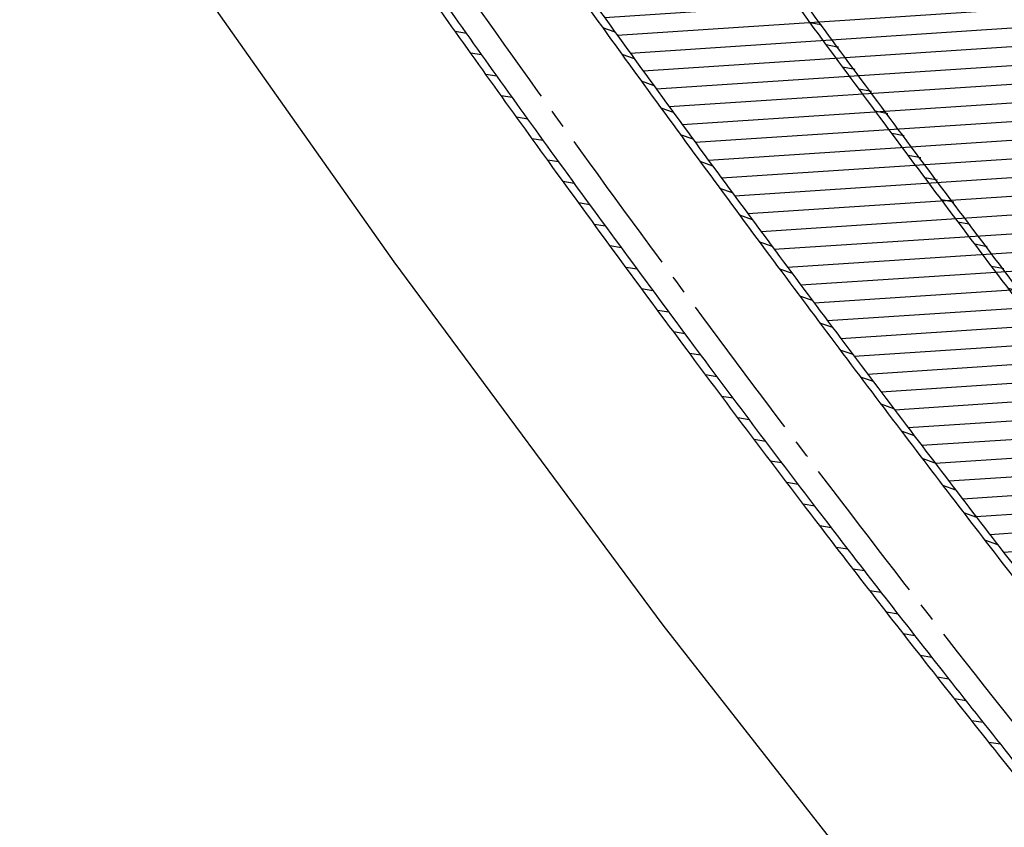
# Model space of a CAD drawing. Extents: x 454519 to 459636, y 422856 to 428936.
# Tile 44 of 82: x 455823 to 455876, y 427072 to 427115. Entities that reach past the tile are written whole.
import ezdxf

# ---------------------------------------------------------------- set-up
doc = ezdxf.new("R2010")
doc.units = 0
doc.header["$LTSCALE"] = 2
doc.header["$MEASUREMENT"] = 0
doc.linetypes.add('ACHSE', pattern=[5.5, 4, -0.5, 0.5, -0.5])
for name, color, linetype in [('ACHSETOP', 1, 'ACHSE'), ('FBR', 8, 'CONTINUOUS'), ('RINNE', 8, 'CONTINUOUS')]:
    doc.layers.add(name, color=color, linetype=linetype)
pattern_1 = [(3.773975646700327, (455992.015078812, 426960.8069440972), (-0.06582068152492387, 0.9978314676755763), [])]

msp = doc.modelspace()

# ---------------------------------------------------------------- hatches: boundary and pattern name
at = {"layer": 'RINNE'}
h = msp.add_hatch(dxfattribs=at)
h.set_pattern_fill('_USER', color=256, angle=45, pattern_type=0)
h.set_pattern_definition(pattern_1)
edge = h.paths.add_edge_path()
edge.add_arc((456706.4411801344, 427762.6067025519), 1073.912395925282, 228.1096512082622, 228.1470441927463)
edge.add_arc((456678.3279720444, 427731.2222189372), 1031.7776325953, 228.1470442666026, 228.7443340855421)
edge.add_arc((456817.1179151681, 427889.450250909), 1242.250334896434, 228.7443340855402, 229.2591103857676)
edge.add_arc((456655.3540386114, 427701.6536522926), 994.3892564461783, 229.2591103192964, 229.8344777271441)
edge.add_arc((456546.6304406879, 427572.8394985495), 825.8250047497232, 229.8344777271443, 230.5237640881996)
edge.add_arc((456558.4786236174, 427587.2246473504), 844.4613119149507, 230.5237641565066, 231.2054021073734)
edge.add_arc((456542.6020572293, 427567.4743682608), 819.1208524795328, 231.2054021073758, 231.9337716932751)
edge.add_arc((456729.1171736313, 427805.6348815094), 1121.624271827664, 231.9337716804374, 232.5562171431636)
edge.add_arc((456934.778702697, 428074.2034105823), 1459.892980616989, 232.5562171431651, 233.1286341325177)
edge.add_arc((456379.8464456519, 427334.3332336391), 535.0374845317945, 233.1286341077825, 234.0741831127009)
edge.add_arc((457408.1106984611, 428753.4778926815), 2287.549663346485, 234.0741831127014, 234.3800631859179)
edge.add_arc((456866.2793526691, 427997.2119791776), 1357.216744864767, 234.3800631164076, 234.7771743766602)
edge.add_arc((464010.5409575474, 438116.287582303), 13744.15199700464, 234.7771743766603, 234.830846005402)
edge.add_arc((452553.3409649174, 421856.0940063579), 6147.085440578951, 54.750590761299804, 54.83084403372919, ccw=False)
edge.add_arc((450423.3889629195, 418842.2157004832), 9837.635260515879, 54.68319294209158, 54.75059076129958, ccw=False)
edge.add_arc((457138.5254113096, 428320.4463469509), 1778.298352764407, 234.6831918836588, 234.8417144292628)
edge.add_arc((456312.9742775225, 427148.3422582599), 344.6447442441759, 234.8417144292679, 235.0346464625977)
edge.add_arc((455651.1323267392, 426201.9165695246), 810.2389521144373, 54.90881386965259, 55.03464184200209, ccw=False)
edge.add_arc((626422.3025217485, 508282.4458920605), 188910.6484772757, 205.3823657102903, 205.3841142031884)
edge.add_arc((456954.5834788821, 427870.8300588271), 1333.102490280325, 205.3841352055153, 205.4049463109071)
edge.add_arc((458532.7138070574, 428620.3483963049), 3080.178067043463, 205.4049463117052, 205.4263619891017)
edge.add_arc((1550284.820349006, 947638.4946961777), 1211923.632914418, 205.4263799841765, 205.4274597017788)
edge.add_arc((477688.698213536, 437702.3092579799), 24280.01867683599, 205.427459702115, 205.4469566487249)
edge.add_arc((517203.975589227, 456505.2410412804), 68040.81608416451, 205.4469541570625, 205.4586010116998)
edge.add_arc((456349.458995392, 427533.0808383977), 641.5708607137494, 205.4586010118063, 206.274924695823)
edge.add_arc((456893.6314883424, 427801.7313742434), 1248.445487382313, 206.2749247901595, 206.8602051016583)
edge.add_arc((456329.0991548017, 427515.8206175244), 615.6408442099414, 206.8602051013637, 207.7298477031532)
edge.add_arc((456730.4794299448, 427726.8167759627), 1069.100328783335, 207.7298477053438, 208.389861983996)
edge.add_arc((456776.6581306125, 427751.7749475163), 1121.592068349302, 208.3898619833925, 208.9733635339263)
edge.add_arc((456927.9310900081, 427835.5350069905), 1294.50608110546, 208.973363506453, 209.516510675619)
edge.add_arc((456713.8403745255, 427714.3268531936), 1048.485246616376, 209.5165106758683, 210.1493311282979)
edge.add_arc((456739.9802721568, 427729.5097063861), 1078.714591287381, 210.1493311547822, 210.7732249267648)
edge.add_arc((456488.7789916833, 427579.9227502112), 786.347799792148, 210.7732249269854, 211.6209509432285)
edge.add_arc((456413.5991257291, 427533.6338834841), 698.0603633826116, 211.6209508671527, 212.5206615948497)
edge.add_arc((456509.21856517, 427594.5986720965), 811.4613450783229, 212.5206615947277, 213.2703081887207)
edge.add_arc((456783.2679333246, 427774.4122317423), 1139.235615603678, 213.2703081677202, 213.9030311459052)
edge.add_arc((456933.7785731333, 427875.562742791), 1320.577498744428, 213.9030311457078, 214.4647752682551)
edge.add_arc((456431.9996749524, 427531.1536705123), 711.9728062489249, 214.4647751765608, 215.2297269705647)
edge.add_arc((456476.0714290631, 427562.2771301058), 765.926390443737, 215.2297269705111, 215.9776623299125)
edge.add_arc((456765.3114316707, 427772.2500499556), 1123.34548083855, 215.9776622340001, 216.5953030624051)
edge.add_arc((456809.5369494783, 427805.0891933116), 1178.430013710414, 216.595303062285, 217.1637610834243)
edge.add_arc((456701.0629044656, 427722.8609933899), 1042.312067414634, 217.1637609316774, 217.7681853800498)
edge.add_arc((456604.7520500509, 427648.2402554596), 920.4759676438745, 217.7681853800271, 218.5206743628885)
edge.add_arc((456318.3035235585, 427420.220001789), 554.3530450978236, 218.5206743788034, 219.4901857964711)
edge.add_arc((456528.37406017, 427593.3283626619), 826.5590974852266, 219.4901857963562, 220.0808899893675)
edge.add_arc((457478.2647514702, 428392.6692785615), 2068.025257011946, 220.0808900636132, 220.4543903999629)
edge.add_arc((457304.0648032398, 428244.1281273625), 1839.092743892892, 220.4543903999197, 220.8877486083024)
edge.add_arc((456561.2622209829, 427600.9703044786), 856.5411364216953, 220.8877485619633, 221.5226725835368)
edge.add_arc((456315.6048677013, 427383.4576779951), 528.4264035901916, 221.52267258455, 222.5897953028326)
edge.add_arc((456489.1192784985, 427542.9553317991), 764.1099887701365, 222.5897952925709, 223.4773137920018)
edge.add_arc((456673.2338726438, 427717.5350610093), 1017.834772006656, 223.4773137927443, 224.0533764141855)
edge.add_arc((456818.2277706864, 427857.8153168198), 1219.581595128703, 224.053376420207, 224.5796562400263)
edge.add_arc((456792.9479339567, 427832.9037103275), 1184.089930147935, 224.5796562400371, 225.1708086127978)
edge.add_arc((456580.1694347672, 427618.852754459), 882.2745868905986, 225.1708085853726, 225.8556112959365)
edge.add_arc((456478.2524220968, 427513.8454629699), 735.9406921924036, 225.8556112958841, 226.718988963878)
edge.add_arc((456503.4554284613, 427540.6080077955), 772.7024295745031, 226.7189889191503, 227.5615890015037)
edge.add_arc((456706.4411788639, 427762.6067011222), 1073.512394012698, 227.5615890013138, 228.1470441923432)
edge.add_arc((456678.3279720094, 427731.2222188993), 1031.377632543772, 228.1470442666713, 228.7443340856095)
edge.add_arc((456817.1179151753, 427889.4502509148), 1241.850334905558, 228.7443340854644, 229.2591103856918)
edge.add_arc((456655.3540386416, 427701.6536523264), 993.9892564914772, 229.259110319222, 229.834477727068)
edge.add_arc((456546.630440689, 427572.8394985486), 825.4250047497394, 229.8344777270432, 230.5237640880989)
edge.add_arc((456558.478623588, 427587.2246473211), 844.0613118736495, 230.5237641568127, 231.2054021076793)
edge.add_arc((456542.6020572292, 427567.4743682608), 818.7208524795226, 231.2054021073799, 231.9337716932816)
edge.add_arc((456729.1171736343, 427805.6348815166), 1121.224271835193, 231.933771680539, 232.5562171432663)
edge.add_arc((456934.7787026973, 428074.2034105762), 1459.492980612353, 232.5562171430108, 233.1286341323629)
edge.add_arc((456379.84644566, 427334.333233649), 534.6374845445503, 233.1286341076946, 234.0741831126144)
edge.add_arc((457408.1106984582, 428753.4778926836), 2287.149663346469, 234.0741831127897, 234.3800631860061)
edge.add_arc((456866.2793527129, 427997.2119792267), 1356.816744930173, 234.3800631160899, 234.7771743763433)
edge.add_arc((464010.5409575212, 438116.2875823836), 13743.75199705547, 234.7771743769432, 234.8308460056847)
edge.add_arc((452553.3409592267, 421856.0939983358), 6147.485450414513, 54.75059076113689, 54.83084403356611, ccw=False)
edge.add_arc((450423.3889629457, 418842.2157005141), 9838.035260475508, 54.6831929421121, 54.7505907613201, ccw=False)
edge.add_arc((457138.52541285, 428320.4463491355), 1777.898355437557, 234.6831918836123, 234.8417144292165)
edge.add_arc((456312.974277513, 427148.3422582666), 344.2447442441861, 234.8417144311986, 235.034646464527)
edge.add_arc((455651.1323182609, 426201.9165575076), 810.6389668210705, 54.90881386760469, 55.03464183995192, ccw=False)
h = msp.add_hatch(dxfattribs=at)
h.set_pattern_fill('_USER', color=256, angle=45, pattern_type=0)
h.set_pattern_definition(pattern_1)
edge = h.paths.add_edge_path()
edge.add_arc((456706.4411801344, 427762.6067025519), 1073.912395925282, 228.1096512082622, 228.1470441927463)
edge.add_arc((456678.3279720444, 427731.2222189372), 1031.7776325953, 228.1470442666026, 228.7443340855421)
edge.add_arc((456817.1179151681, 427889.450250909), 1242.250334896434, 228.7443340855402, 229.2591103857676)
edge.add_arc((456655.3540386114, 427701.6536522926), 994.3892564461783, 229.2591103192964, 229.8344777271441)
edge.add_arc((456546.6304406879, 427572.8394985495), 825.8250047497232, 229.8344777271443, 230.5237640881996)
edge.add_arc((456558.4786236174, 427587.2246473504), 844.4613119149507, 230.5237641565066, 231.2054021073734)
edge.add_arc((456542.6020572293, 427567.4743682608), 819.1208524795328, 231.2054021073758, 231.9337716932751)
edge.add_arc((456729.1171736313, 427805.6348815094), 1121.624271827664, 231.9337716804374, 232.5562171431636)
edge.add_arc((456934.778702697, 428074.2034105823), 1459.892980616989, 232.5562171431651, 233.1286341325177)
edge.add_arc((456379.8464456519, 427334.3332336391), 535.0374845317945, 233.1286341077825, 234.0741831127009)
edge.add_arc((457408.1106984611, 428753.4778926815), 2287.549663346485, 234.0741831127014, 234.3800631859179)
edge.add_arc((456866.2793526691, 427997.2119791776), 1357.216744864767, 234.3800631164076, 234.7771743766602)
edge.add_arc((464010.5409575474, 438116.287582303), 13744.15199700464, 234.7771743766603, 234.830846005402)
edge.add_arc((452553.3409649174, 421856.0940063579), 6147.085440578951, 54.750590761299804, 54.83084403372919, ccw=False)
edge.add_arc((450423.3889629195, 418842.2157004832), 9837.635260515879, 54.68319294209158, 54.75059076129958, ccw=False)
edge.add_arc((457138.5254113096, 428320.4463469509), 1778.298352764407, 234.6831918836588, 234.8417144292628)
edge.add_arc((456312.9742775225, 427148.3422582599), 344.6447442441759, 234.8417144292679, 235.0346464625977)
edge.add_arc((455651.1323267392, 426201.9165695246), 810.2389521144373, 54.90881386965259, 55.03464184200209, ccw=False)
edge.add_arc((626422.3025217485, 508282.4458920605), 188910.6484772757, 205.3823657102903, 205.3841142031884)
edge.add_arc((456954.5834788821, 427870.8300588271), 1333.102490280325, 205.3841352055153, 205.4049463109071)
edge.add_arc((458532.7138070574, 428620.3483963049), 3080.178067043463, 205.4049463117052, 205.4263619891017)
edge.add_arc((1550284.820349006, 947638.4946961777), 1211923.632914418, 205.4263799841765, 205.4274597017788)
edge.add_arc((477688.698213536, 437702.3092579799), 24280.01867683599, 205.427459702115, 205.4469566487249)
edge.add_arc((517203.975589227, 456505.2410412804), 68040.81608416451, 205.4469541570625, 205.4586010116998)
edge.add_arc((456349.458995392, 427533.0808383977), 641.5708607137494, 205.4586010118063, 206.274924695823)
edge.add_arc((456893.6314883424, 427801.7313742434), 1248.445487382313, 206.2749247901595, 206.8602051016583)
edge.add_arc((456329.0991548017, 427515.8206175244), 615.6408442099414, 206.8602051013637, 207.7298477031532)
edge.add_arc((456730.4794299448, 427726.8167759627), 1069.100328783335, 207.7298477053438, 208.389861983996)
edge.add_arc((456776.6581306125, 427751.7749475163), 1121.592068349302, 208.3898619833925, 208.9733635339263)
edge.add_arc((456927.9310900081, 427835.5350069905), 1294.50608110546, 208.973363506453, 209.516510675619)
edge.add_arc((456713.8403745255, 427714.3268531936), 1048.485246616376, 209.5165106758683, 210.1493311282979)
edge.add_arc((456739.9802721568, 427729.5097063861), 1078.714591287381, 210.1493311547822, 210.7732249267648)
edge.add_arc((456488.7789916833, 427579.9227502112), 786.347799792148, 210.7732249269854, 211.6209509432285)
edge.add_arc((456413.5991257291, 427533.6338834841), 698.0603633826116, 211.6209508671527, 212.5206615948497)
edge.add_arc((456509.21856517, 427594.5986720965), 811.4613450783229, 212.5206615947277, 213.2703081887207)
edge.add_arc((456783.2679333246, 427774.4122317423), 1139.235615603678, 213.2703081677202, 213.9030311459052)
edge.add_arc((456933.7785731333, 427875.562742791), 1320.577498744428, 213.9030311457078, 214.4647752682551)
edge.add_arc((456431.9996749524, 427531.1536705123), 711.9728062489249, 214.4647751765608, 215.2297269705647)
edge.add_arc((456476.0714290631, 427562.2771301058), 765.926390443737, 215.2297269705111, 215.9776623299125)
edge.add_arc((456765.3114316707, 427772.2500499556), 1123.34548083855, 215.9776622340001, 216.5953030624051)
edge.add_arc((456809.5369494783, 427805.0891933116), 1178.430013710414, 216.595303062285, 217.1637610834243)
edge.add_arc((456701.0629044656, 427722.8609933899), 1042.312067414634, 217.1637609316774, 217.7681853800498)
edge.add_arc((456604.7520500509, 427648.2402554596), 920.4759676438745, 217.7681853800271, 218.5206743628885)
edge.add_arc((456318.3035235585, 427420.220001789), 554.3530450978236, 218.5206743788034, 219.4901857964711)
edge.add_arc((456528.37406017, 427593.3283626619), 826.5590974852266, 219.4901857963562, 220.0808899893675)
edge.add_arc((457478.2647514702, 428392.6692785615), 2068.025257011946, 220.0808900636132, 220.4543903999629)
edge.add_arc((457304.0648032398, 428244.1281273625), 1839.092743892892, 220.4543903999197, 220.8877486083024)
edge.add_arc((456561.2622209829, 427600.9703044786), 856.5411364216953, 220.8877485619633, 221.5226725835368)
edge.add_arc((456315.6048677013, 427383.4576779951), 528.4264035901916, 221.52267258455, 222.5897953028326)
edge.add_arc((456489.1192784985, 427542.9553317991), 764.1099887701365, 222.5897952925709, 223.4773137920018)
edge.add_arc((456673.2338726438, 427717.5350610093), 1017.834772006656, 223.4773137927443, 224.0533764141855)
edge.add_arc((456818.2277706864, 427857.8153168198), 1219.581595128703, 224.053376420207, 224.5796562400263)
edge.add_arc((456792.9479339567, 427832.9037103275), 1184.089930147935, 224.5796562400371, 225.1708086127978)
edge.add_arc((456580.1694347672, 427618.852754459), 882.2745868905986, 225.1708085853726, 225.8556112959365)
edge.add_arc((456478.2524220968, 427513.8454629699), 735.9406921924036, 225.8556112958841, 226.718988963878)
edge.add_arc((456503.4554284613, 427540.6080077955), 772.7024295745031, 226.7189889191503, 227.5615890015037)
edge.add_arc((456706.4411788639, 427762.6067011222), 1073.512394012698, 227.5615890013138, 228.1470441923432)
edge.add_arc((456678.3279720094, 427731.2222188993), 1031.377632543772, 228.1470442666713, 228.7443340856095)
edge.add_arc((456817.1179151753, 427889.4502509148), 1241.850334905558, 228.7443340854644, 229.2591103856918)
edge.add_arc((456655.3540386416, 427701.6536523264), 993.9892564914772, 229.259110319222, 229.834477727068)
edge.add_arc((456546.630440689, 427572.8394985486), 825.4250047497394, 229.8344777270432, 230.5237640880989)
edge.add_arc((456558.478623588, 427587.2246473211), 844.0613118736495, 230.5237641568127, 231.2054021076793)
edge.add_arc((456542.6020572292, 427567.4743682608), 818.7208524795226, 231.2054021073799, 231.9337716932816)
edge.add_arc((456729.1171736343, 427805.6348815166), 1121.224271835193, 231.933771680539, 232.5562171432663)
edge.add_arc((456934.7787026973, 428074.2034105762), 1459.492980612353, 232.5562171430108, 233.1286341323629)
edge.add_arc((456379.84644566, 427334.333233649), 534.6374845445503, 233.1286341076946, 234.0741831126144)
edge.add_arc((457408.1106984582, 428753.4778926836), 2287.149663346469, 234.0741831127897, 234.3800631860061)
edge.add_arc((456866.2793527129, 427997.2119792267), 1356.816744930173, 234.3800631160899, 234.7771743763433)
edge.add_arc((464010.5409575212, 438116.2875823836), 13743.75199705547, 234.7771743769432, 234.8308460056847)
edge.add_arc((452553.3409592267, 421856.0939983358), 6147.485450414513, 54.75059076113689, 54.83084403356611, ccw=False)
edge.add_arc((450423.3889629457, 418842.2157005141), 9838.035260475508, 54.6831929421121, 54.7505907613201, ccw=False)
edge.add_arc((457138.52541285, 428320.4463491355), 1777.898355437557, 234.6831918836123, 234.8417144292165)
edge.add_arc((456312.974277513, 427148.3422582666), 344.2447442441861, 234.8417144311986, 235.034646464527)
edge.add_arc((455651.1323182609, 426201.9165575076), 810.6389668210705, 54.90881386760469, 55.03464183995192, ccw=False)
h = msp.add_hatch(dxfattribs=at)
h.set_pattern_fill('_USER', color=256, angle=45, pattern_type=0)
h.set_pattern_definition([(349.1957062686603, (455837.6952922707, 427154.672215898), (0.1874549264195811, 0.9822732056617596), [])])
edge = h.paths.add_edge_path()
edge.add_arc((456934.4776699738, 427989.6598858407), 1386.053303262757, 225.785213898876, 226.4085601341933, ccw=False)
edge.add_arc((456222.384844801, 427257.7767558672), 364.9122221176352, 224.569849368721, 225.7852139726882, ccw=False)
edge.add_arc((488320.2778679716, 458877.2994395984), 45421.19870107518, 224.5423871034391, 224.5698493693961, ccw=False)
edge.add_arc((456002.0757440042, 427071.2590256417), 77.06572513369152, 223.8739429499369, 224.5423878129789, ccw=False)
edge.add_arc((456550.8460159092, 427598.8719800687), 838.3306205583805, 223.2394498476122, 223.8739429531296, ccw=False)
edge.add_arc((456514.1178179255, 427564.3342886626), 787.9142278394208, 222.5849616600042, 223.2394499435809, ccw=False)
edge.add_arc((456537.2403725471, 427585.5853696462), 819.3190200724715, 221.776288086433, 222.5849616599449, ccw=False)
edge.add_arc((456789.7863011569, 427811.1994908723), 1157.965115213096, 221.0961141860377, 221.7762880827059, ccw=False)
edge.add_arc((456913.5911985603, 427919.1866011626), 1322.248007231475, 220.6134429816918, 221.0961141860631, ccw=False)
edge.add_arc((456777.0496354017, 427802.1007478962), 1142.379456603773, 220.0941491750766, 220.6134430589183, ccw=False)
edge.add_arc((456637.4431017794, 427684.5654934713), 959.8841956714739, 219.3908587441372, 220.0941491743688, ccw=False)
edge.add_arc((456413.51655728, 427500.6899810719), 670.1372347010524, 218.5490711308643, 219.3908588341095, ccw=False)
edge.add_arc((456420.1890329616, 427506.0068446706), 678.6689971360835, 217.8254738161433, 218.5490711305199, ccw=False)
edge.add_arc((456755.4610282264, 427766.3092950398), 1103.127094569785, 217.2579778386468, 217.8254738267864, ccw=False)
edge.add_arc((456837.3794713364, 427828.6195303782), 1206.050351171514, 216.6597404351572, 217.2579778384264, ccw=False)
edge.add_arc((456725.7885375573, 427745.5641215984), 1066.943423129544, 216.0236845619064, 216.659740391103, ccw=False)
edge.add_arc((456129.1699637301, 427311.7184299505), 329.2606953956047, 215.34333761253, 216.0236845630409, ccw=False)
edge.add_arc((460563.6410904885, 430456.5373420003), 5765.65841480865, 215.1808480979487, 215.3433373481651, ccw=False)
edge.add_arc((456322.8609279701, 427467.1184531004), 577.12859605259, 213.8394737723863, 215.1808480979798, ccw=False)
edge.add_arc((456141.5606049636, 427345.5674985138), 358.8525284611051, 212.1379972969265, 213.8394737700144, ccw=False)
edge.add_arc((455840.0529141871, 427156.1533290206), 2.78425522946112, 204.6855051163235, 212.1379973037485, ccw=False)
edge.add_arc((455974.257899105, 427217.8395965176), 150.4872463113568, 203.805463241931, 204.6855053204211, ccw=False)
edge.add_arc((456934.4776699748, 427989.6598858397), 1385.653303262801, 225.7852138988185, 226.4085601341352, ccw=False)
edge.add_arc((456222.3848448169, 427257.7767558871), 364.5122221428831, 224.5698493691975, 225.7852139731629, ccw=False)
edge.add_arc((488320.2778680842, 458877.2994394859), 45420.79870107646, 224.5423871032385, 224.5698493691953, ccw=False)
edge.add_arc((456002.0757443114, 427071.2590259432), 76.66572556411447, 223.8739429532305, 224.54238781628, ccw=False)
edge.add_arc((456550.8460159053, 427598.8719800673), 837.9306205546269, 223.2394498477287, 223.8739429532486, ccw=False)
edge.add_arc((456514.1178179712, 427564.3342887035), 787.514227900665, 222.5849616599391, 223.2394499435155, ccw=False)
edge.add_arc((456537.2403725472, 427585.5853696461), 818.9190200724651, 221.7762880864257, 222.5849616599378, ccw=False)
edge.add_arc((456789.7863011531, 427811.199490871), 1157.565115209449, 221.0961141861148, 221.7762880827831, ccw=False)
edge.add_arc((456913.5911985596, 427919.1866011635), 1321.848007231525, 220.6134429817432, 221.0961141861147, ccw=False)
edge.add_arc((456777.0496354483, 427802.1007479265), 1141.979456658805, 220.0941491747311, 220.6134430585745, ccw=False)
edge.add_arc((456637.4431017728, 427684.5654934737), 959.4841956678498, 219.3908587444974, 220.0941491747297, ccw=False)
edge.add_arc((456413.5165573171, 427500.689981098), 669.737234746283, 218.5490711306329, 219.3908588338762, ccw=False)
edge.add_arc((456420.1890329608, 427506.0068446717), 678.268997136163, 217.8254738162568, 218.5490711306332, ccw=False)
edge.add_arc((456755.461028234, 427766.3092950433), 1102.727094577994, 217.2579778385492, 217.8254738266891, ccw=False)
edge.add_arc((456837.3794713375, 427828.6195303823), 1205.650351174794, 216.6597404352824, 217.25797783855, ccw=False)
edge.add_arc((456725.7885375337, 427745.5641215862), 1066.543423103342, 216.0236845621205, 216.6597403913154, ccw=False)
edge.add_arc((456129.1699637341, 427311.7184299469), 328.860695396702, 215.3433376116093, 216.0236845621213, ccw=False)
edge.add_arc((460563.641089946, 430456.537341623), 5765.258414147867, 215.1808480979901, 215.3433373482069, ccw=False)
edge.add_arc((456322.860927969, 427467.1184530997), 576.7285960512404, 213.839473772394, 215.1808480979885, ccw=False)
edge.add_arc((456141.5606049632, 427345.5674985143), 358.452528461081, 212.1379972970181, 213.8394737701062, ccw=False)
edge.add_arc((455840.052914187, 427156.1533290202), 2.384255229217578, 204.685505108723, 212.1379972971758, ccw=False)
edge.add_arc((455974.257899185, 427217.8395965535), 150.0872463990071, 203.781791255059, 204.6855053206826, ccw=False)

# ---------------------------------------------------------------- linework, layer by layer
at = {"layer": 'ACHSETOP', "flags": 128}
msp.add_lwpolyline([(457915.715, 424851.2929999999, -5.7237020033e-06), (457913.5820045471, 424853.8127098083, -4.40682974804e-05), (457913.305, 424854.14), (457897.156, 424873.224, 3.6424460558e-06), (457889.0809999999, 424882.7655, -8.380590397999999e-06), (457881.006, 424892.307, -2.3643986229e-06), (457872.6148452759, 424902.2225036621, -2.5570617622e-06), (457864.856, 424911.3910000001), (457848.707, 424930.475, 2.68727882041e-05), (457843.578, 424936.5355000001, -1.29691010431e-05), (457838.449, 424942.596, -0.0008275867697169), (457837.3373354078, 424943.9140458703, -0.0001929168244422), (457832.58, 424949.578, -0.0028355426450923), (457826.3601611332, 424957.0749066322, -0.0018102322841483), (457816.727, 424968.908, -0.002662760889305), (457809.6168318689, 424977.8032842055, -0.002227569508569), (457801.222, 424988.5189999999, -0.0022271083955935), (457793.586991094, 424998.4457470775, -0.0022354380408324), (457786.069, 425008.403, -0.0022366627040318), (457778.6386646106, 425018.4293945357, -0.002229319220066), (457771.2739999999, 425028.555, -0.0022277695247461), (457764.0066893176, 425038.7363237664, -0.0022310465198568), (457756.841, 425048.967, -0.0022380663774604), (457749.7119100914, 425059.3415419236, -0.0022697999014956), (457742.775, 425069.634, -0.0022012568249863), (457734.8705065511, 425081.5914196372, -0.0029583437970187), (457729.081, 425090.549, -0.0013758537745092), (457721.2991441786, 425102.8212166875, -0.0021970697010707), (457716.4810000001, 425110.541, -1.77989326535e-05), (457715.867577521, 425111.5336072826, 0.0001024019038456), (457715.761, 425111.706, 4.6999397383e-06), (457709.1855, 425122.3370000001, -6.2622585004e-06), (457702.61, 425132.968), (457689.4600000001, 425154.229), (457676.309, 425175.4909999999), (457663.1579999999, 425196.753, -6.4889327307e-06), (457656.5829999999, 425207.3835, 6.4889371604e-06), (457650.008, 425218.014), (457636.857, 425239.276), (457623.706, 425260.5379999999, -6.4889351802e-06), (457617.131, 425271.1685, 6.4889319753e-06), (457610.556, 425281.799), (457597.4050000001, 425303.061), (457584.254, 425324.3229999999, -1.70093747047e-05), (457577.679, 425334.9540000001, 1.70094578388e-05), (457571.104, 425345.585, 1.0520711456e-05), (457564.5285, 425356.2155, -6.502888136e-06), (457557.953, 425366.846, -2.0911148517e-06), (457550.8248519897, 425378.3703994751, -2.474848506e-06), (457544.802, 425388.108, -1.22541592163e-05), (457538.227, 425398.739, 1.6007444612e-06), (457531.652, 425409.37, 1.27604963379e-05), (457522.1504988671, 425424.7318210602, 3.64865904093e-05), (457518.8218128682, 425430.1123795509, 1.5838947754e-06), (457518.5, 425430.632, 0.0014941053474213), (457513.1669522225, 425439.1858245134, 0.0010094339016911), (457505.21, 425451.807, 0.002111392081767), (457499.479469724, 425460.7721368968, 0.0015644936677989), (457491.657, 425472.814, 0.0015642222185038), (457484.7942822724, 425483.2350990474, 0.0015586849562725), (457477.842, 425493.65, 0.0015615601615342), (457470.823847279, 425504.0228088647, 0.0015675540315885), (457463.768, 425514.3119999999, 0.0015669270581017), (457456.6441898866, 425524.5619353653, 0.0015624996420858), (457449.436, 425534.796, 0.001556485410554), (457442.1688317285, 425544.9782870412, 0.0015589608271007), (457434.85, 425555.099, 0.0015635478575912), (457427.4628506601, 425565.1809841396, 0.0015631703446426), (457420.011, 425575.2189999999, 0.0015648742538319), (457412.5004685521, 425585.204919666, 0.0015637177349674), (457404.922, 425595.151, 0.0015623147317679), (457397.2846513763, 425605.0454179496, 0.0015619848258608), (457389.5840000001, 425614.894, 0.0015630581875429), (457381.8118255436, 425624.7070369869, 0.0015675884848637), (457374.001, 425634.443, 0.001560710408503), (457366.1356377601, 425644.1222442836, 0.0015538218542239), (457358.175, 425653.795, 0.0015575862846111), (457350.1548215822, 425663.4174354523, 0.0015642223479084), (457342.109, 425672.949, 0.0015715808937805), (457333.9999520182, 425682.4341361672, 0.001566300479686), (457325.804, 425691.9, 0.0015597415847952), (457317.5557809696, 425701.3067350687, 0.001562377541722), (457309.263, 425710.646, 0.0015602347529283), (457300.9111034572, 425719.9343515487, 0.0015581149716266), (457292.49, 425729.183, 0.0015637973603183), (457284.0013162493, 425738.3897323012, 0.0015694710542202), (457275.4859999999, 425747.51, 0.0015643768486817), (457266.0079555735, 425757.5346882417, 0.0019262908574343), (457258.254, 425765.622, 0.0011855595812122), (457247.5588677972, 425776.6388564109, 0.0018872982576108), (457240.798, 425783.5179999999, 4.14654301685e-05), (457237.4503296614, 425786.8980544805, 0.0003161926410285), (457237.011, 425787.3410000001, 1.6280438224e-06), (457228.4492874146, 425795.9622116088, 2.6488112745e-06), (457223.187, 425801.261), (457205.5699999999, 425819), (457187.954, 425836.739), (457170.338, 425854.4779999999), (457152.722, 425872.217), (457135.106, 425889.956), (457117.49, 425907.6949999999), (457099.874, 425925.434), (457082.258, 425943.173), (457064.642, 425960.912, 1.419089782e-05), (457055.8335, 425969.7815, -1.41908994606e-05), (457047.025, 425978.651), (457029.4089999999, 425996.39), (457011.793, 426014.129), (456994.177, 426031.868), (456976.561, 426049.6070000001), (456958.945, 426067.346), (456941.329, 426085.085), (456923.713, 426102.824), (456906.097, 426120.563, 1.41909002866e-05), (456897.2884999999, 426129.4325, -1.41909011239e-05), (456888.48, 426138.302), (456870.864, 426156.041), (456853.248, 426173.78), (456835.632, 426191.5189999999), (456818.0159999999, 426209.258), (456800.4000000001, 426226.997), (456782.784, 426244.736), (456765.1679999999, 426262.4749999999), (456747.5520000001, 426280.214), (456729.935, 426297.954), (456712.319, 426315.693), (456694.703, 426333.4320000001), (456677.0870000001, 426351.171), (456659.471, 426368.9099999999), (456641.855, 426386.649), (456624.239, 426404.388), (456606.623, 426422.127), (456589.007, 426439.866, 1.41908994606e-05), (456580.1985, 426448.7354999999, -1.419089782e-05), (456571.39, 426457.605), (456553.7739999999, 426475.3439999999), (456536.158, 426493.0829999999), (456518.542, 426510.822), (456500.926, 426528.561), (456483.31, 426546.2999999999), (456465.694, 426564.039), (456448.078, 426581.778), (456430.4620000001, 426599.517, 1.4190898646e-05), (456421.6535, 426608.3865, -1.3510570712e-05), (456412.845, 426617.256), (456395.229, 426634.995), (456383.6329999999, 426646.672, 0.0007250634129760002), (456382.564301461, 426647.7450453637, 0.0001562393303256), (456377.596, 426652.716, 0.0026262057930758), (456370.6938300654, 426659.5454201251, 0.0016677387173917), (456359.733, 426670.206, 0.0024979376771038), (456351.5191550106, 426678.0627434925, 0.0020825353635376), (456341.581, 426687.396, 0.0020850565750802), (456332.3896813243, 426695.8848137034, 0.0020889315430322), (456323.145, 426704.281, 0.002081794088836), (456313.8389599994, 426712.5923190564, 0.0020742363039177), (456304.43, 426720.856, 0.0020791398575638), (456294.951384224, 426729.0423936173, 0.0020872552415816), (456285.4419999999, 426737.118, 0.0020932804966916), (456275.8588959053, 426745.11927066, 0.0020880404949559), (456266.185, 426753.0599999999, 0.00207738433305), (456256.4573893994, 426760.9100970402, 0.0020774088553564), (456246.665, 426768.679, 0.0020817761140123), (456236.7988537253, 426776.3735656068, 0.0020857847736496), (456226.888, 426783.971, 0.002088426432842), (456215.983967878, 426792.186172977, 0.0025125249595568), (456206.858, 426798.9309999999, 0.0016518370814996), (456194.4647360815, 426807.931992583, 0.0026130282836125), (456186.582, 426813.555, 0.0001312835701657), (456181.1924040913, 426817.3551108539, 0.0006611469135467), (456180.121, 426818.108, 1.1783587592e-06), (456173.1205, 426823.0135, -2.232950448e-06), (456166.12, 426827.919), (456145.646, 426842.266), (456125.173, 426856.613), (456104.7000000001, 426870.96), (456084.226, 426885.308, 1.18400998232e-05), (456075.0295, 426891.7525, -1.23971821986e-05), (456065.833, 426898.197, -0.0004398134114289), (456065.7244211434, 426898.2732337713, -2.42444577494e-05), (456063.7559999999, 426899.658, -0.0037126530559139), (456055.7163037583, 426905.404152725, -0.0024268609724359), (456043.5260000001, 426914.345, -0.0045115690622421), (456034.8507370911, 426920.894837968, -0.0034706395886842), (456023.711, 426929.588, -0.0034764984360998), (456013.9624268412, 426937.4158719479, -0.0034780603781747), (456004.328, 426945.375, -0.0034723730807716), (455994.8082299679, 426953.4646542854, -0.0034684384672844), (455985.391, 426961.695, -0.0034672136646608), (455976.0855838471, 426970.0581026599, -0.0034735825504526), (455966.914, 426978.534, -0.003474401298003), (455957.8619912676, 426987.1356547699, -0.0034673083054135), (455948.9120000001, 426995.88, -0.0034699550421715), (455940.0873319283, 427004.7445193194, -0.0034744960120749), (455931.398, 427013.7189999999, -0.0034787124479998), (455922.8336663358, 427022.8141259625, -0.0034747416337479), (455914.3869999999, 427032.0379999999, -0.0034709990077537), (455906.0678161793, 427041.3799572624, -0.0034759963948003), (455897.891, 427050.8229999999, -0.0034695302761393), (455889.8480537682, 427060.3764410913, -0.0034632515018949), (455881.924, 427070.058, -0.0034699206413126), (455874.1312284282, 427079.8531809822, -0.003479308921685), (455866.496, 427089.7289999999, -0.0034793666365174), (455859.0007225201, 427099.707762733, -0.0034686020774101), (455851.622, 427109.821, -0.0034649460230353), (455844.3866210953, 427120.0321984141, -0.0034729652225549), (455837.3099999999, 427130.319, -0.0034779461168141), (455830.3734090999, 427140.708654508, -0.0034738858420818), (455823.574, 427151.206, -0.0034699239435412), (455816.9236234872, 427161.7926200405, -0.0034710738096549), (455810.423, 427172.467, -0.0034717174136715), (455804.0695945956, 427183.2333632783, -0.0034726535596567), (455797.868, 427194.084, -0.0034727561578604), (455791.415108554, 427205.7474470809, -0.0039665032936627), (455785.918, 427216.042, -0.0029763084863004), (455778.9359194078, 427229.566150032, -0.004631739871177), (455774.582, 427238.324, -0.0005794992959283), (455770.4902915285, 427246.7742247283, -0.0017239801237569), (455769.128, 427249.6209999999, -7.0274294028e-06), (455765.12084198, 427258.0697383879, -2.11730011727e-05), (455763.7909999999, 427260.874), (455753.0800000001, 427283.463), (455742.368, 427306.052), (455731.656, 427328.6409999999, -1.64398793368e-05), (455726.8549999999, 427338.766, 1.24121185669e-05), (455722.054, 427348.891, 0.0005048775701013), (455721.9930163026, 427349.0192677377, 2.93048221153e-05), (455720.94, 427351.2279999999, 0.0057605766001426), (455716.6172567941, 427360.0311943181, 0.0037188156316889), (455709.664, 427373.5379999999, 0.0066881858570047), (455704.4555078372, 427383.1581415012, 0.0052035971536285), (455697.4689999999, 427395.36, 0.0052101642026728), (455691.0347966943, 427406.0734819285, 0.005207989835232), (455684.376, 427416.655, 0.0052122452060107), (455677.4979978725, 427427.0956800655, 0.0052146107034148), (455670.407, 427437.3859999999, 0.005207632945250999), (455663.105715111, 427447.5226071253, 0.0052013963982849), (455655.586, 427457.517, 0.005204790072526), (455647.5367865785, 427467.7641095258, 0.0056661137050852), (455639.94, 427477.014, 0.0047628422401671), (455630.2105965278, 427488.3691906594, 0.0070894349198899), (455623.495, 427495.841, 0.0016576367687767), (455615.5612473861, 427504.3634340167, 0.0035717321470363), (455611.838, 427508.28, 1.17252701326e-05), (455607.9953475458, 427512.2645901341, -2.68440352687e-05), (455606.3179999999, 427514.004), (455588.965, 427532.001), (455571.613, 427549.997), (455554.26, 427567.994), (455536.907, 427585.991, 1.38823844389e-05), (455528.2305, 427594.989, -1.38823844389e-05), (455519.554, 427603.987), (455502.201, 427621.984), (455484.848, 427639.981, 1.8861165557e-06), (455479.3094999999, 427645.7249999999, -9.099787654e-07), (455473.771, 427651.4689999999, -0.0011558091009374), (455472.6029245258, 427652.6860379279, -0.0002650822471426), (455467.525, 427658.007, -0.0039632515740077), (455460.8671384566, 427665.1027009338, -0.0025253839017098), (455450.564, 427676.373, -0.0037275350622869), (455442.9838321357, 427684.8758454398, -0.0031201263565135), (455434.068, 427695.157, -0.003121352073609), (455425.9926667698, 427704.7072329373, -0.003124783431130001), (455418.046, 427714.347, -0.0031305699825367), (455410.2178939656, 427724.0887358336, -0.0031292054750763), (455402.509, 427733.9320000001, -0.0031237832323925), (455394.928320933, 427743.86498148, -0.0031215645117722), (455387.467, 427753.899, -0.0031230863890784), (455380.1288377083, 427764.0291989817, -0.0031274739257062), (455372.928, 427774.236, -0.0031283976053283), (455365.8541891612, 427784.5338965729, -0.0031249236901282), (455358.902, 427794.931, -0.0031213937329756), (455351.8268312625, 427805.8035540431, -0.0033664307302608), (455345.3979999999, 427815.969, -0.0028826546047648), (455337.5810054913, 427828.6783308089, -0.004267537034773), (455332.424, 427837.338, -0.0010810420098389), (455326.4189047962, 427847.6716518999, -0.0022261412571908), (455323.536, 427852.7089999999, -8.7910746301e-06), (455321.0106625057, 427857.1676763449, 2.10703376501e-05), (455319.966, 427859.0119999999), (455307.644, 427880.764, -2.4278625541e-06), (455301.483, 427891.6404999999, 4.928862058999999e-06), (455295.322, 427902.5169999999, 4.9286920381e-06), (455289.1609999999, 427913.3929999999, -5.5836846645e-06), (455283, 427924.269, -1.8945056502e-06), (455276.8389358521, 427935.1454925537, -1.894512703e-06), (455270.678, 427946.0219999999, -3.271027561e-06), (455264.5175000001, 427956.8979999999, 3.2710273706e-06), (455258.357, 427967.7739999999, 2.2299249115e-06), (455252.1960601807, 427978.6504974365, 2.2299185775e-06), (455246.035, 427989.5269999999, 5.583686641e-06), (455239.874, 428000.4029999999, -4.9286920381e-06), (455233.713, 428011.2789999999, -4.9288640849e-06), (455227.5520000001, 428022.1554999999, 4.9288623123e-06), (455221.391, 428033.032, 4.9286917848e-06), (455215.23, 428043.9079999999, -4.9286900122e-06), (455209.069, 428054.7839999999, -4.9288620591e-06), (455202.908, 428065.6604999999, 4.9288620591e-06), (455196.747, 428076.537, 4.9286900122e-06), (455190.586, 428087.4129999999, -5.5836865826e-06), (455184.425, 428098.2889999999, -2.0849465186e-06), (455178.2639389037, 428109.1654968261, -2.0849534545e-06), (455172.1029999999, 428120.042, -3.271027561e-06), (455165.9425, 428130.918, 3.2710273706e-06), (455159.782, 428141.7939999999, 2.154606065e-06), (455153.621055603, 428152.6705093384, 2.1545958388e-06), (455147.46, 428163.547, 5.583686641e-06), (455141.299, 428174.423, -4.9286920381e-06), (455135.1379999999, 428185.2989999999, -4.928862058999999e-06), (455128.9769999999, 428196.1755, 4.9288640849e-06), (455122.8159999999, 428207.052, 4.9286900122e-06), (455116.655, 428217.928, -9.2834004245e-06), (455110.494, 428228.804), (455098.1720000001, 428250.557), (455091.753, 428261.8890000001, 0.0006840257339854), (455090.3253055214, 428264.4014055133, 0.0002175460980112), (455085.822, 428272.293, 0.0018807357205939), (455080.9557855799, 428280.7380291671, 0.0012017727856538), (455073.259, 428293.907, 0.0016315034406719), (455067.3301134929, 428303.9204669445, 0.0014208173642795), (455060.452, 428315.377, 0.0014278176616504), (455053.957306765, 428326.0565402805, 0.0014276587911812), (455047.4010000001, 428336.7000000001, 0.0014195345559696), (455040.7914707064, 428347.2942862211, 0.0014165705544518), (455034.108, 428357.8730000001, 0.0014158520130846), (455027.361249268, 428368.4190932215, 0.0014202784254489), (455020.5759999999, 428378.8939999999, 0.0014254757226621), (455013.722351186, 428389.3436762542, 0.0014248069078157), (455006.806, 428399.7590000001, 0.0014180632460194), (454999.838590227, 428410.1228597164, 0.0014153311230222), (454992.799, 428420.467, 0.0014168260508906), (454985.6991507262, 428430.7736839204, 0.0014204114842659), (454978.559, 428441.0140000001, 0.0014255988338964), (454971.3585461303, 428451.2165281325, 0.001422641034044), (454964.085, 428461.3989999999, 0.0014196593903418), (454956.7552913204, 428471.5377432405, 0.0014221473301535), (454949.381, 428481.617, 0.001169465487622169), (454943.2563431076, 428489.8978319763, 0.0014155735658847)], format="xyb", dxfattribs=at)
at = {"layer": 'FBR'}
for points in [[(455664.1879999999, 427254.607, -7.4147477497e-06), (455668.9538402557, 427247.2312469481, -4.6635185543e-06), (455676.531, 427235.5039999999, -7.3141753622e-06), (455683.7504062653, 427224.3298645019, -1.06980116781e-05), (455688.686, 427216.6900000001, -0.0017893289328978), (455693.4211886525, 427209.3021283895, -0.0011263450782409), (455700.875, 427197.5220000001, -0.0008504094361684), (455706.4365382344, 427188.6550614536, -0.0007529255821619), (455712.686, 427178.62, -0.0006320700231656), (455719.5182535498, 427167.5810962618, -0.0008923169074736), (455724.334, 427159.747, -0.0007754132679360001), (455729.2470880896, 427151.6944708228, -0.0005443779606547), (455736.215, 427140.206, -0.0006227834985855), (455742.548509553, 427129.7083239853, -0.0006956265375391), (455748.1939999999, 427120.295, -0.0011821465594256), (455753.0865418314, 427112.0672501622, -0.0008727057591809), (455759.6679999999, 427100.895, -0.0011721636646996), (455766.1886609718, 427089.7217166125, -0.0014487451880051), (455771.417, 427080.654, -0.0009801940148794), (455776.382268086, 427071.9450415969, -0.0007819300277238), (455782.5679999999, 427061.006, -0.0006513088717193)], [(455782.9257609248, 427060.3690701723, -2.19830415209e-05), (455793.5, 427041.4839999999, -0.0020208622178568)]]:
    msp.add_lwpolyline(points, format="xyb", dxfattribs=at)
at = {"layer": 'FBR', "flags": 128}
msp.add_lwpolyline([(455929.234, 426999.5889999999), (455922.386, 427006.891), (455904.07, 427026.437), (455887.975, 427044.697), (455870.773, 427065.4219999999), (455857.407, 427082.501), (455842.99, 427101.971), (455829.752, 427120.7620000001), (455815.437, 427142.3069999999), (455802.924, 427162.4529999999), (455790.751, 427183.331), (455784.845, 427193.859), (455779.723, 427203.097), (455774.452, 427213.2039999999), (455768.325, 427225.136), (455762.551, 427236.828), (455758.102, 427245.9379999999)], dxfattribs=at)
for points in [[(457176.513, 425850.979, -1.3087681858e-06), (457160.2869374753, 425867.3886079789, -0.0001755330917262)], [(455979.054, 426986.0659999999, -0.0027198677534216), (455968.1922142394, 426996.5196666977, -0.0053030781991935), (455962.708, 427001.9699999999, -0.0001198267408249), (455947.4336501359, 427017.482869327, -0.0029166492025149), (455946.81, 427018.124, -0.0027685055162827), (455940.4159690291, 427024.8485635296, -0.0028557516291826), (455934.291, 427031.437, -0.0035285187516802), (455926.5300548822, 427040.0019485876, -0.0029678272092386), (455917.436, 427050.304, -0.0021060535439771), (455910.1517912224, 427058.7265439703, -0.0022658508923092), (455903.45, 427066.614, -0.0030686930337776), (455895.9202948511, 427075.6698960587, -0.0036730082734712), (455889.732, 427083.3200000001, -0.0031572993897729), (455884.4362661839, 427090.052754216, -0.0024761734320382), (455877.781, 427098.713, -0.0026103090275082), (455870.2123360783, 427108.7719758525, -0.0027753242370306), (455863.196, 427118.309, -0.0029685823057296), (455860.9182042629, 427121.4808140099, -0.0007089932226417), (455851.479, 427134.831, -0.0058529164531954), (455843.8295714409, 427145.9567602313, -0.0074242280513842), (455838.034, 427154.8850000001, -0.0325290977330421), (455837.8865468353, 427155.1575752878, -0.0040956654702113), (455836.878, 427157.4)]]:
    msp.add_lwpolyline(points, format="xyb", dxfattribs=at)
at = {"layer": 'RINNE'}
for p, q in [((455846.2645896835, 427114.3271692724), (455846.8617385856, 427114.2299469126)), ((455854.1579715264, 427114.5274366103), (455854.8210403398, 427114.2914271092)), ((455847.0798163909, 427113.1812744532), (455847.6778963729, 427113.0839005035)), ((455855.1888327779, 427113.0990603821), (455855.8541191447, 427112.8622615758)), ((455847.8981245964, 427112.0348779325), (455848.4971414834, 427111.9373514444)), ((455856.2263562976, 427111.6683128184), (455856.893559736, 427111.430831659)), ((455848.7195287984, 427110.8879773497), (455849.3194884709, 427110.7902973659)), ((455857.2690705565, 427110.2357176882), (455857.9378163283, 427109.9976875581)), ((455849.5440436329, 427109.7405703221), (455850.144952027, 427109.642735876)), ((455850.3716838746, 427108.592654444), (455850.9735469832, 427108.49466456)), ((455858.3164648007, 427108.8014567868), (455858.9867653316, 427108.5628732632)), ((455851.2024644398, 427107.4442272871), (455851.8052781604, 427107.346082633)), ((455859.368571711, 427107.3655184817), (455860.0404395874, 427107.1263770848)), ((455852.0362289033, 427106.2953143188), (455852.6398862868, 427106.1970323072)), ((455860.4254243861, 427105.9278909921), (455861.0988723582, 427105.6881871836)), ((455852.8727564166, 427105.145951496), (455853.4772609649, 427105.0475315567)), ((455861.4870563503, 427104.4885623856), (455862.1620973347, 427104.248291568)), ((455853.7120572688, 427103.9961371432), (455854.317413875, 427103.8975784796)), ((455854.5541431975, 427102.8458693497), (455855.1603567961, 427102.7471711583)), ((455862.5535015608, 427103.0475205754), (455863.2301486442, 427102.8066780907)), ((455855.3990260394, 427101.6951461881), (455856.0061016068, 427101.5963076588)), ((455863.624766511, 427101.6047632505), (455864.3029827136, 427101.3633622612)), ((455856.2467177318, 427100.5439657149), (455856.8546602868, 427100.4449860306)), ((455864.7007139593, 427100.1603392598), (455865.3804859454, 427099.9183845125)), ((455857.0972303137, 427099.3923259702), (455857.7060449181, 427099.2932043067)), ((455865.7813470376, 427098.7142474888), (455866.4626871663, 427098.4717345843)), ((455857.9505759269, 427098.2402249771), (455858.5602676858, 427098.1409605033)), ((455858.8067735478, 427097.0876596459), (455859.4174060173, 427096.9882420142)), ((455866.8666982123, 427097.2664763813), (455867.5496190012, 427097.0234008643)), ((455859.6662280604, 427095.9345640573), (455860.2779433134, 427095.8349701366)), ((455867.9568003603, 427095.8170142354), (455868.6413144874, 427095.5733715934)), ((455860.5291851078, 427094.7808982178), (455861.141990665, 427094.6811267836)), ((455869.0516867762, 427094.3658492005), (455869.7378070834, 427094.1216348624)), ((455861.3956634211, 427093.6266590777), (455862.0095668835, 427093.5267088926)), ((455870.1513915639, 427092.9129691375), (455870.8391739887, 427092.6681631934)), ((455862.2656819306, 427092.471843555), (455862.8806909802, 427092.3717133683)), ((455863.1392597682, 427091.3164485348), (455863.7553821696, 427091.2161370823)), ((455871.2562885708, 427091.4582409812), (455871.9459178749, 427091.2127776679)), ((455864.016416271, 427090.160470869), (455864.6336598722, 427090.0599768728)), ((455872.3667155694, 427090.0015445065), (455873.0582088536, 427089.755417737)), ((455864.8971709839, 427089.0039073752), (455865.5155437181, 427088.9032295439)), ((455873.4827174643, 427088.5428637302), (455874.176092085, 427088.296067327)), ((455865.7815507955, 427087.8467536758), (455866.4010827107, 427087.7458871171)), ((455874.6043398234, 427087.0821824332), (455875.2996133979, 427086.8347101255)), ((455866.6696842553, 427086.6889888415), (455867.290409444, 427086.5879280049)), ((455867.5616295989, 427085.5306033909), (455868.1835568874, 427085.4293468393)), ((455868.4574089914, 427084.3715937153), (455869.0805473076, 427084.2701399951)), ((455869.3570448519, 427083.2119561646), (455869.9814032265, 427083.1103038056)), ((455870.2605598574, 427082.0516870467), (455870.8861474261, 427081.9498345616)), ((455871.1679769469, 427080.8907826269), (455871.7948029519, 427080.7887285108)), ((455872.0792258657, 427079.7292543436), (455872.7071309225, 427079.627024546)), ((455872.9936927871, 427078.5672021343), (455873.6225837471, 427078.4648118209)), ((455873.9112738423, 427077.4046429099), (455874.5411568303, 427077.3020910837)), ((455874.8319837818, 427076.2415742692), (455875.4628649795, 427076.1388599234))]:
    msp.add_line(p, q, dxfattribs=at)
for points in [[(455576.8795337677, 427550.0968513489, 2.970471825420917e-06), (455590.286, 427536.1029999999, 0.0001049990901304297)], [(455750.5271773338, 427297.6999983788, 4.711156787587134e-06), (455760.333, 427277.074, 8.507147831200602e-05)], [(455750.5271773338, 427297.6999983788, 4.711156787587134e-06), (455760.333, 427277.074, 8.507147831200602e-05)], [(455750.8884324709, 427297.871738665, 4.711156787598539e-06), (455760.6942518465, 427277.2457472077, 8.50714783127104e-05)], [(455750.8884324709, 427297.871738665, 4.711156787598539e-06), (455760.6942518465, 427277.2457472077, 8.50714783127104e-05)], [(455784.1638301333, 427229.3609502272, 0.002879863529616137), (455789.9568930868, 427218.493187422, 0.002546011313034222), (455795.4389201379, 427208.4724270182, 0.002369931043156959), (455801.4340855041, 427197.7650697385, 0.00276120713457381), (455807.1949419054, 427187.719435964, 0.002722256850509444), (455813.149679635, 427177.5946565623, 0.003698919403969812), (455819.1761017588, 427167.6427094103, 0.003925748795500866), (455824.9962790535, 427158.3540414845, 0.003270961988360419), (455830.7624180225, 427149.43940739, 0.002760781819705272), (455837.721993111, 427138.9591156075, 0.002451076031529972), (455844.9964271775, 427128.2486395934, 0.003337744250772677), (455850.4277382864, 427120.4477424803, 0.003263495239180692), (455856.248492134, 427112.3185070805, 0.002694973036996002), (455863.4151465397, 427102.5574636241, 0.002480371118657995), (455870.4317411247, 427093.2052808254, 0.002637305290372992), (455877.1201980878, 427084.4779872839, 0.003283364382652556), (455884.5868588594, 427074.9705943, 0.004230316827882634), (455890.4906934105, 427067.6813784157, 0.0025774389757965)], [(455784.1638301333, 427229.3609502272, 0.002879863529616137), (455789.9568930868, 427218.493187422, 0.002546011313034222), (455795.4389201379, 427208.4724270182, 0.002369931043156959), (455801.4340855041, 427197.7650697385, 0.00276120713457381), (455807.1949419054, 427187.719435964, 0.002722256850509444), (455813.149679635, 427177.5946565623, 0.003698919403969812), (455819.1761017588, 427167.6427094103, 0.003925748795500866), (455824.9962790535, 427158.3540414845, 0.003270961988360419), (455830.7624180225, 427149.43940739, 0.002760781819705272), (455837.721993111, 427138.9591156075, 0.002451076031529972), (455844.9964271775, 427128.2486395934, 0.003337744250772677), (455850.4277382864, 427120.4477424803, 0.003263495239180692), (455856.248492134, 427112.3185070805, 0.002694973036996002), (455863.4151465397, 427102.5574636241, 0.002480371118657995), (455870.4317411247, 427093.2052808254, 0.002637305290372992), (455877.1201980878, 427084.4779872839, 0.003283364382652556), (455884.5868588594, 427074.9705943, 0.004230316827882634), (455890.4906934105, 427067.6813784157, 0.0025774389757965)], [(455783.8097695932, 427229.1748289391, 0.002879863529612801), (455789.605, 427218.303, 0.002546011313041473), (455795.0889821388, 427208.2786658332, 0.002369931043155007), (455801.086, 427197.568, 0.00276120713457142), (455806.8490541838, 427187.5185337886, 0.002722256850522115), (455812.806, 427177.39, 0.003698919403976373), (455818.8354876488, 427167.4329904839, 0.003925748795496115), (455824.659, 427158.139, 0.003270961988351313), (455830.427981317, 427149.219971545, 0.002760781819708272), (455837.39, 427138.736, 0.002451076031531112), (455844.6666374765, 427128.0222798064, 0.003337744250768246), (455850.101, 427120.217, 0.003263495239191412), (455855.9247936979, 427112.0835191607, 0.00269497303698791), (455863.094, 427102.319, 0.002480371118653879), (455870.1129762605, 427092.9636427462, 0.002637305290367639), (455876.804, 427084.2329999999, 0.003283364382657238), (455884.2739054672, 427074.7214755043, 0.0005268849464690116), (455885.0030206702, 427073.807508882, 0.002577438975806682)], [(455783.8097695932, 427229.1748289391, 0.002879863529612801), (455789.605, 427218.303, 0.002546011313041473), (455795.0889821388, 427208.2786658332, 0.002369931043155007), (455801.086, 427197.568, 0.00276120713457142), (455806.8490541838, 427187.5185337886, 0.002722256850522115), (455812.806, 427177.39, 0.003698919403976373), (455818.8354876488, 427167.4329904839, 0.003925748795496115), (455824.659, 427158.139, 0.003270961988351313), (455830.427981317, 427149.219971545, 0.002760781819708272), (455837.39, 427138.736, 0.002451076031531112), (455844.6666374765, 427128.0222798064, 0.003337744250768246), (455850.101, 427120.217, 0.003263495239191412), (455855.9247936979, 427112.0835191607, 0.00269497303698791), (455863.094, 427102.319, 0.002480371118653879), (455870.1129762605, 427092.9636427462, 0.002637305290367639), (455876.804, 427084.2329999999, 0.003283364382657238), (455884.2739054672, 427074.7214755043, 0.0005268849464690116), (455885.0030206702, 427073.807508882, 0.002577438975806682)], [(455978.7781954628, 426985.7762900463, -0.00271986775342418), (455967.9132742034, 426996.2329744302, -0.005303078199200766), (455962.4230418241, 427001.6892886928, -0.0001198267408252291), (455947.1485574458, 427017.2022946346, -0.002916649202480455), (455946.5216534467, 427017.8467703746, -0.00276850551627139), (455940.1245701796, 427024.5745439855, -0.002855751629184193), (455933.9964901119, 427031.1663269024, -0.003528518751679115), (455926.2317541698, 427039.7354590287, -0.002967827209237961), (455917.1345568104, 427050.041070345, -0.002106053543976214), (455909.8481437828, 427058.4661630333, -0.002265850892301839), (455903.144005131, 427066.3563817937, -0.003068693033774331), (455895.6111609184, 427075.416053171, -0.003673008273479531), (455889.4191701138, 427083.0707261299, -0.003157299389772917), (455884.12031321, 427089.8074508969, -0.002476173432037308), (455877.4626329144, 427098.4708380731, -0.002610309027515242), (455869.8914579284, 427108.5331512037, -0.002775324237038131), (455862.8724904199, 427118.0737521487, -0.002968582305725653), (455860.5919241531, 427121.2494241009, -0.0007089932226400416), (455851.1520649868, 427134.6005363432, -0.005852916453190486), (455843.4973310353, 427145.7340130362, -0.007424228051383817), (455837.6952922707, 427154.6722158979, -0.03252909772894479), (455837.5231012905, 427154.9905203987, -0.00383992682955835), (455836.5739293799, 427157.0980474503, -0.0040956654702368)], [(455979.054, 426986.066, -0.002719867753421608), (455968.1922142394, 426996.5196666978, -0.005303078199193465), (455962.708, 427001.97, -0.0001198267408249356), (455947.433650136, 427017.4828693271, -0.002916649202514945), (455946.81, 427018.124, -0.002768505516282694), (455940.4159690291, 427024.8485635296, -0.002855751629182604), (455934.291, 427031.437, -0.00352851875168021), (455926.5300548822, 427040.0019485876, -0.002967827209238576), (455917.436, 427050.304, -0.002106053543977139), (455910.1517912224, 427058.7265439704, -0.002265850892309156), (455903.45, 427066.614, -0.003068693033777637), (455895.9202948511, 427075.6698960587, -0.003673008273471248), (455889.732, 427083.32, -0.003157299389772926), (455884.4362661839, 427090.0527542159, -0.002476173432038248), (455877.781, 427098.713, -0.002610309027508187), (455870.2123360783, 427108.7719758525, -0.002775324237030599), (455863.196, 427118.309, -0.002968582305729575), (455860.9182042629, 427121.4808140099, -0.0007089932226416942), (455851.479, 427134.831, -0.005852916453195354), (455843.8295714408, 427145.9567602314, -0.007424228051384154), (455838.034, 427154.885, -0.03252909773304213), (455837.8865468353, 427155.1575752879, -0.003943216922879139), (455836.9148806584, 427157.3162391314)], [(455940.6854908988, 427001.837000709, -0.003976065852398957), (455929.2296746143, 427013.6917312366, -0.002990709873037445), (455919.5420184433, 427024.0003690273, -0.003703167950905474), (455911.830303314, 427032.4297465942, -0.003620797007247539), (455903.5648106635, 427041.73450673, -0.003632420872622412), (455895.4611757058, 427051.1280306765, -0.003376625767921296), (455886.6478649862, 427061.6385459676, -0.003673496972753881), (455878.6838037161, 427071.4129438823, -0.002753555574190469), (455871.6505553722, 427080.2751713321, -0.00310704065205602), (455865.5099440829, 427088.201685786, -0.003373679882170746), (455858.6810106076, 427097.2567366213, -0.003055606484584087), (455851.2704090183, 427107.3504738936, -0.003185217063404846), (455844.6528510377, 427116.6039592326, -0.003104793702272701), (455837.9838400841, 427126.1817841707, -0.003890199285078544), (455831.1742661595, 427136.2592413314, -0.003707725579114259), (455824.1910623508, 427146.9399846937, -0.0006021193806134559), (455822.9859364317, 427148.8183658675, -0.004335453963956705)], [(455940.9920390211, 427002.1392083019, -0.003976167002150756), (455929.541, 427013.989, -0.002990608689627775), (455919.8578277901, 427024.2928705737, -0.003703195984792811), (455912.15, 427032.718, -0.003620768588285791), (455903.888693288, 427042.0180489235, -0.003632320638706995), (455895.789, 427051.407, -0.003376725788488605), (455886.9795376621, 427061.9129215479, -0.003673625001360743), (455879.019, 427071.683, -0.002753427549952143), (455871.9893688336, 427080.5406742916, -0.003106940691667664), (455865.852, 427088.463, -0.003373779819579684), (455859.0262400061, 427097.5138390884, -0.003055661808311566), (455851.619, 427107.6029999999, -0.003185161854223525), (455845.0046622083, 427116.8519846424, -0.003104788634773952), (455838.339, 427126.425, -0.003890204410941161), (455831.5327324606, 427136.4975638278, -0.003707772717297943), (455824.553, 427147.173, -0.0006020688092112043), (455823.3485984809, 427149.0502524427, -0.004335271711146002)]]:
    msp.add_lwpolyline(points, format="xyb", dxfattribs=at)

doc.saveas('drawing.dxf')
